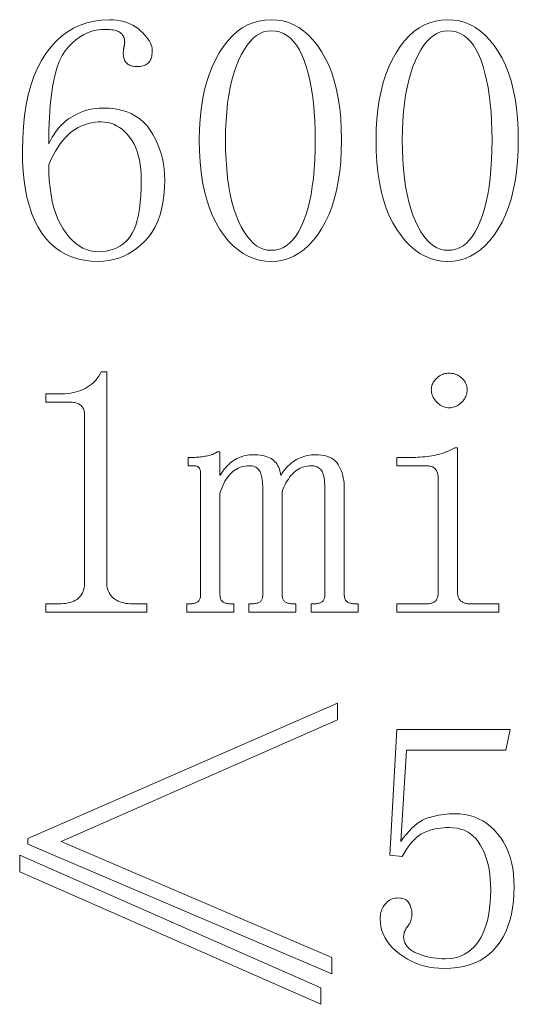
# Model space of a CAD drawing. Extents: x 1 to 297, y 1 to 210.
# Tile 110 of 171: x 207.24 to 210.33, y 44.14 to 50.25. Entities that reach past the tile are written whole.
import ezdxf

# ---------------------------------------------------------------- set-up
doc = ezdxf.new("R2010")
doc.units = 0

msp = doc.modelspace()

# ---------------------------------------------------------------- linework, layer by layer
at = {"color": 7, "lineweight": 13}
for points in [[(207.7548, 49.702), (207.7947, 49.7006), (207.8324, 49.6965), (207.8678, 49.6897), (207.9008, 49.6801), (207.9315, 49.6677), (207.96, 49.6526), (207.9861, 49.6348), (208.0098, 49.6142), (208.0313, 49.5909), (208.0505, 49.5649), (208.0676, 49.5371), (208.0829, 49.5086), (208.0964, 49.4795), (208.1081, 49.4497), (208.118, 49.4191), (208.1261, 49.3879), (208.1324, 49.3561), (208.1369, 49.3235), (208.1396, 49.2902), (208.1405, 49.2563), (208.1392, 49.2062), (208.1355, 49.1587), (208.1293, 49.114), (208.1206, 49.0718), (208.1094, 49.0324), (208.0957, 48.9955), (208.0796, 48.9614), (208.0609, 48.9299), (208.0398, 48.901), (208.0162, 48.8749), (207.9909, 48.8512), (207.9649, 48.8301), (207.9381, 48.8115), (207.9106, 48.7953), (207.8822, 48.7816), (207.8531, 48.7705), (207.8233, 48.7618), (207.7926, 48.7555), (207.7612, 48.7518), (207.729, 48.7506), (207.6839, 48.7523), (207.6409, 48.7576), (207.6002, 48.7664), (207.5617, 48.7787), (207.5255, 48.7945), (207.4914, 48.8138), (207.4596, 48.8367), (207.4301, 48.863), (207.4027, 48.8929), (207.3776, 48.9263), (207.3548, 48.963), (207.3344, 49.0029), (207.3164, 49.046), (207.3008, 49.0922), (207.2876, 49.1416), (207.2768, 49.1942), (207.2684, 49.25), (207.2624, 49.3089), (207.2588, 49.371), (207.2576, 49.4363), (207.2591, 49.5133), (207.2634, 49.5866), (207.2707, 49.6563), (207.2809, 49.7222), (207.294, 49.7845), (207.3101, 49.8431), (207.329, 49.898), (207.3509, 49.9492), (207.3756, 49.9967), (207.4033, 50.0406), (207.4335, 50.0805), (207.4657, 50.1162), (207.5, 50.1477), (207.5364, 50.175), (207.5748, 50.1981), (207.6152, 50.217), (207.6577, 50.2317), (207.7023, 50.2422), (207.7489, 50.2485), (207.7976, 50.2506), (207.8211, 50.2499), (207.8437, 50.2478), (207.8654, 50.2444), (207.8861, 50.2396), (207.9058, 50.2334), (207.9246, 50.2259), (207.9425, 50.217), (207.9594, 50.2067), (207.9754, 50.195), (207.9905, 50.182), (208.0043, 50.1685), (208.0167, 50.1553), (208.0276, 50.1424), (208.0371, 50.1299), (208.0451, 50.1177), (208.0517, 50.1059), (208.0568, 50.0944), (208.0604, 50.0833), (208.0626, 50.0725), (208.0633, 50.062), (208.0631, 50.052), (208.0625, 50.0425), (208.0614, 50.0335), (208.0599, 50.025), (208.058, 50.017), (208.0556, 50.0095), (208.0528, 50.0026), (208.0496, 49.9962), (208.046, 49.9903), (208.0419, 49.9849), (208.0373, 49.98), (208.0321, 49.9756), (208.0263, 49.9717), (208.02, 49.9684), (208.013, 49.9656), (208.0054, 49.9633), (207.9972, 49.9615), (207.9884, 49.9602), (207.979, 49.9594), (207.969, 49.9591), (207.9607, 49.9594), (207.9528, 49.96), (207.9453, 49.9611), (207.9382, 49.9626), (207.9315, 49.9645), (207.9253, 49.9669), (207.9195, 49.9696), (207.9142, 49.9729), (207.9093, 49.9765), (207.9048, 49.9806), (207.9007, 49.9851), (207.897, 49.99), (207.8938, 49.9954), (207.891, 50.0011), (207.8887, 50.0074), (207.8867, 50.014), (207.8853, 50.0211), (207.8842, 50.0286), (207.8835, 50.0365), (207.8833, 50.0449), (207.8834, 50.0483), (207.8835, 50.0517), (207.8837, 50.0551), (207.884, 50.0586), (207.8844, 50.062), (207.8849, 50.0654), (207.8854, 50.0689), (207.8861, 50.0723), (207.8868, 50.0757), (207.8876, 50.0791), (207.8884, 50.0826), (207.8892, 50.086), (207.8898, 50.0894), (207.8904, 50.0929), (207.8908, 50.0963), (207.8912, 50.0997), (207.8915, 50.1031), (207.8917, 50.1066), (207.8919, 50.11), (207.8919, 50.1134), (207.8916, 50.1202), (207.8909, 50.1266), (207.8896, 50.1328), (207.8878, 50.1388), (207.8855, 50.1445), (207.8826, 50.1499), (207.8793, 50.1551), (207.8754, 50.1601), (207.8711, 50.1647), (207.8662, 50.1691), (207.8606, 50.1732), (207.8542, 50.1769), (207.8469, 50.1801), (207.8388, 50.1829), (207.8298, 50.1852), (207.8199, 50.1871), (207.8092, 50.1886), (207.7976, 50.1897), (207.7852, 50.1904), (207.7719, 50.1906), (207.7432, 50.1892), (207.7153, 50.1853), (207.6883, 50.1786), (207.6622, 50.1693), (207.6369, 50.1574), (207.6125, 50.1427), (207.5889, 50.1255), (207.5662, 50.1055), (207.5443, 50.083), (207.5233, 50.0577), (207.5038, 50.028), (207.4863, 49.9921), (207.4709, 49.9498), (207.4575, 49.9014), (207.4462, 49.8466), (207.4369, 49.7857), (207.4297, 49.7184), (207.4246, 49.6449), (207.4215, 49.5652), (207.4205, 49.4791), (207.4311, 49.5009), (207.4426, 49.5215), (207.4548, 49.541), (207.4678, 49.5594), (207.4815, 49.5766), (207.4961, 49.5928), (207.5114, 49.6078), (207.5274, 49.6218), (207.5443, 49.6346), (207.5619, 49.6463), (207.58, 49.6569), (207.5984, 49.6663), (207.6171, 49.6747), (207.636, 49.6819), (207.6551, 49.6881), (207.6745, 49.6931), (207.6942, 49.697), (207.7141, 49.6998), (207.7343, 49.7014)], [(208.8005, 48.7506), (208.7634, 48.7525), (208.7274, 48.7585), (208.6927, 48.7683), (208.6592, 48.7821), (208.6269, 48.7999), (208.5958, 48.8215), (208.5659, 48.8472), (208.5372, 48.8767), (208.5096, 48.9103), (208.4833, 48.9477), (208.4589, 48.9888), (208.437, 49.0331), (208.4178, 49.0807), (208.401, 49.1315), (208.3869, 49.1856), (208.3753, 49.2429), (208.3663, 49.3035), (208.3599, 49.3674), (208.356, 49.4345), (208.3548, 49.5049), (208.356, 49.5704), (208.3597, 49.6334), (208.3659, 49.6939), (208.3746, 49.7517), (208.3858, 49.807), (208.3995, 49.8597), (208.4156, 49.9099), (208.4343, 49.9574), (208.4554, 50.0024), (208.479, 50.0449), (208.5046, 50.0839), (208.5317, 50.1189), (208.5602, 50.1498), (208.5901, 50.1765), (208.6215, 50.1991), (208.6544, 50.2177), (208.6887, 50.2321), (208.7245, 50.2423), (208.7618, 50.2485), (208.8005, 50.2506), (208.8375, 50.2486), (208.8733, 50.2427), (208.9078, 50.2328), (208.941, 50.219), (208.973, 50.2013), (209.0036, 50.1796), (209.033, 50.154), (209.061, 50.1244), (209.0878, 50.0909), (209.1133, 50.0534), (209.1369, 50.0125), (209.1581, 49.9684), (209.1767, 49.9213), (209.1929, 49.871), (209.2065, 49.8177), (209.2177, 49.7613), (209.2264, 49.7018), (209.2326, 49.6393), (209.2364, 49.5736), (209.2376, 49.5049), (209.2364, 49.4361), (209.2326, 49.3703), (209.2264, 49.3075), (209.2177, 49.2477), (209.2065, 49.1909), (209.1929, 49.1371), (209.1767, 49.0864), (209.1581, 49.0386), (209.1369, 48.9938), (209.1133, 48.952), (209.0878, 48.9137), (209.061, 48.8795), (209.033, 48.8493), (209.0036, 48.8231), (208.973, 48.8009), (208.941, 48.7828), (208.9078, 48.7687), (208.8733, 48.7586), (208.8375, 48.7526)], [(209.8976, 48.7506), (209.8605, 48.7525), (209.8246, 48.7585), (209.7899, 48.7683), (209.7563, 48.7821), (209.724, 48.7999), (209.6929, 48.8215), (209.663, 48.8472), (209.6343, 48.8767), (209.6068, 48.9103), (209.5805, 48.9477), (209.556, 48.9888), (209.5342, 49.0331), (209.5149, 49.0807), (209.4982, 49.1315), (209.484, 49.1856), (209.4725, 49.2429), (209.4635, 49.3035), (209.457, 49.3674), (209.4532, 49.4345), (209.4519, 49.5049), (209.4531, 49.5704), (209.4569, 49.6334), (209.4631, 49.6939), (209.4718, 49.7517), (209.483, 49.807), (209.4966, 49.8597), (209.5128, 49.9099), (209.5314, 49.9574), (209.5526, 50.0024), (209.5762, 50.0449), (209.6018, 50.0839), (209.6288, 50.1189), (209.6573, 50.1498), (209.6873, 50.1765), (209.7187, 50.1991), (209.7516, 50.2177), (209.7859, 50.2321), (209.8217, 50.2423), (209.8589, 50.2485), (209.8976, 50.2506), (209.9347, 50.2486), (209.9705, 50.2427), (210.005, 50.2328), (210.0382, 50.219), (210.0701, 50.2013), (210.1008, 50.1796), (210.1301, 50.154), (210.1582, 50.1244), (210.185, 50.0909), (210.2105, 50.0534), (210.2341, 50.0125), (210.2552, 49.9684), (210.2738, 49.9213), (210.29, 49.871), (210.3037, 49.8177), (210.3149, 49.7613), (210.3236, 49.7018), (210.3298, 49.6393), (210.3335, 49.5736), (210.3347, 49.5049), (210.3335, 49.4361), (210.3298, 49.3703), (210.3236, 49.3075), (210.3149, 49.2477), (210.3037, 49.1909), (210.29, 49.1371), (210.2738, 49.0864), (210.2552, 49.0386), (210.2341, 48.9938), (210.2105, 48.952), (210.185, 48.9137), (210.1582, 48.8795), (210.1301, 48.8493), (210.1008, 48.8231), (210.0701, 48.8009), (210.0382, 48.7828), (210.005, 48.7687), (209.9705, 48.7586), (209.9347, 48.7526)], [(208.8005, 50.182), (208.7769, 50.1802), (208.754, 50.1746), (208.7319, 50.1654), (208.7106, 50.1525), (208.6901, 50.1359), (208.6703, 50.1157), (208.6514, 50.0917), (208.6331, 50.0641), (208.6157, 50.0327), (208.599, 49.9977), (208.5836, 49.9596), (208.5697, 49.919), (208.5575, 49.876), (208.5469, 49.8304), (208.538, 49.7824), (208.5306, 49.7318), (208.5249, 49.6788), (208.5209, 49.6233), (208.5184, 49.5653), (208.5176, 49.5049), (208.5184, 49.4412), (208.5209, 49.3804), (208.5249, 49.3225), (208.5306, 49.2676), (208.538, 49.2156), (208.5469, 49.1665), (208.5575, 49.1203), (208.5697, 49.077), (208.5836, 49.0366), (208.599, 48.9991), (208.6157, 48.9649), (208.6331, 48.9343), (208.6514, 48.9073), (208.6703, 48.8839), (208.6901, 48.8641), (208.7106, 48.8479), (208.7319, 48.8353), (208.754, 48.8263), (208.7769, 48.8209), (208.8005, 48.8191), (208.8256, 48.8209), (208.8497, 48.8263), (208.8726, 48.8353), (208.8944, 48.8479), (208.9151, 48.8641), (208.9347, 48.8839), (208.9532, 48.9073), (208.9705, 48.9343), (208.9868, 48.9649), (209.0019, 48.9991), (209.0157, 49.0366), (209.0281, 49.077), (209.039, 49.1203), (209.0485, 49.1665), (209.0565, 49.2156), (209.0631, 49.2676), (209.0682, 49.3225), (209.0718, 49.3804), (209.074, 49.4412), (209.0748, 49.5049), (209.0741, 49.5653), (209.072, 49.6233), (209.0686, 49.6788), (209.0638, 49.7318), (209.0576, 49.7824), (209.0501, 49.8304), (209.0412, 49.876), (209.0309, 49.919), (209.0192, 49.9596), (209.0062, 49.9977), (208.9918, 50.0327), (208.976, 50.0641), (208.9589, 50.0917), (208.9404, 50.1157), (208.9205, 50.1359), (208.8992, 50.1525), (208.8766, 50.1654), (208.8526, 50.1746), (208.8272, 50.1802)], [(209.8976, 50.182), (209.874, 50.1802), (209.8512, 50.1746), (209.8291, 50.1654), (209.8078, 50.1525), (209.7873, 50.1359), (209.7675, 50.1157), (209.7485, 50.0917), (209.7303, 50.0641), (209.7129, 50.0327), (209.6962, 49.9977), (209.6807, 49.9596), (209.6669, 49.919), (209.6546, 49.876), (209.6441, 49.8304), (209.6351, 49.7824), (209.6278, 49.7318), (209.6221, 49.6788), (209.618, 49.6233), (209.6156, 49.5653), (209.6148, 49.5049), (209.6156, 49.4412), (209.618, 49.3804), (209.6221, 49.3225), (209.6278, 49.2676), (209.6351, 49.2156), (209.6441, 49.1665), (209.6546, 49.1203), (209.6669, 49.077), (209.6807, 49.0366), (209.6962, 48.9991), (209.7129, 48.9649), (209.7303, 48.9343), (209.7485, 48.9073), (209.7675, 48.8839), (209.7873, 48.8641), (209.8078, 48.8479), (209.8291, 48.8353), (209.8512, 48.8263), (209.874, 48.8209), (209.8976, 48.8191), (209.9228, 48.8209), (209.9468, 48.8263), (209.9697, 48.8353), (209.9916, 48.8479), (210.0123, 48.8641), (210.0318, 48.8839), (210.0503, 48.9073), (210.0677, 48.9343), (210.0839, 48.9649), (210.099, 48.9991), (210.1129, 49.0366), (210.1253, 49.077), (210.1362, 49.1203), (210.1457, 49.1665), (210.1537, 49.2156), (210.1602, 49.2676), (210.1653, 49.3225), (210.169, 49.3804), (210.1712, 49.4412), (210.1719, 49.5049), (210.1712, 49.5653), (210.1692, 49.6233), (210.1657, 49.6788), (210.1609, 49.7318), (210.1548, 49.7824), (210.1472, 49.8304), (210.1383, 49.876), (210.128, 49.919), (210.1163, 49.9596), (210.1033, 49.9977), (210.0889, 50.0327), (210.0732, 50.0641), (210.056, 50.0917), (210.0375, 50.1157), (210.0176, 50.1359), (209.9964, 50.1525), (209.9737, 50.1654), (209.9497, 50.1746), (209.9243, 50.1802)], [(207.4205, 49.3506), (207.4214, 49.3003), (207.4241, 49.2523), (207.4286, 49.2067), (207.4349, 49.1634), (207.443, 49.1224), (207.4529, 49.0837), (207.4646, 49.0473), (207.4781, 49.0132), (207.4934, 48.9814), (207.5105, 48.952), (207.5289, 48.9251), (207.548, 48.9011), (207.5679, 48.8799), (207.5886, 48.8615), (207.6101, 48.8459), (207.6324, 48.8332), (207.6554, 48.8233), (207.6792, 48.8162), (207.7037, 48.812), (207.729, 48.8106), (207.7542, 48.8115), (207.7781, 48.8143), (207.8008, 48.8191), (207.8223, 48.8257), (207.8426, 48.8341), (207.8617, 48.8445), (207.8796, 48.8568), (207.8964, 48.8709), (207.9119, 48.8869), (207.9262, 48.9049), (207.9392, 48.9253), (207.9509, 48.9491), (207.9612, 48.9761), (207.9701, 49.0063), (207.9776, 49.0399), (207.9838, 49.0766), (207.9886, 49.1167), (207.992, 49.1599), (207.9941, 49.2065), (207.9948, 49.2563), (207.994, 49.2898), (207.9918, 49.3218), (207.9882, 49.3522), (207.9831, 49.3811), (207.9765, 49.4084), (207.9685, 49.4342), (207.9591, 49.4585), (207.9481, 49.4812), (207.9357, 49.5024), (207.9219, 49.522), (207.907, 49.5399), (207.8916, 49.5559), (207.8755, 49.5701), (207.8588, 49.5823), (207.8415, 49.5927), (207.8237, 49.6012), (207.8052, 49.6078), (207.7861, 49.6125), (207.7664, 49.6153), (207.7462, 49.6163), (207.7274, 49.6157), (207.709, 49.6141), (207.6908, 49.6113), (207.6728, 49.6074), (207.6551, 49.6024), (207.6377, 49.5962), (207.6205, 49.589), (207.6036, 49.5806), (207.5869, 49.5712), (207.5705, 49.5606), (207.5543, 49.5484), (207.5384, 49.5343), (207.5228, 49.5183), (207.5074, 49.5002), (207.4922, 49.4802), (207.4774, 49.4582), (207.4628, 49.4343), (207.4484, 49.4083), (207.4343, 49.3804)], [(207.7805, 48.0649), (207.7805, 46.762), (207.7809, 46.7486), (207.7822, 46.7359), (207.7843, 46.7239), (207.7873, 46.7126), (207.7912, 46.702), (207.7959, 46.6921), (207.8015, 46.6828), (207.8079, 46.6742), (207.8152, 46.6663), (207.8233, 46.6591), (207.8322, 46.6526), (207.8418, 46.6468), (207.8521, 46.6417), (207.8631, 46.6372), (207.8748, 46.6334), (207.8871, 46.6303), (207.9001, 46.6279), (207.9138, 46.6262), (207.9282, 46.6252), (207.9433, 46.6249), (208.029, 46.6249), (208.029, 46.5734), (207.4033, 46.5734), (207.4033, 46.6249), (207.4805, 46.6249), (207.4971, 46.6252), (207.5129, 46.6262), (207.5276, 46.6279), (207.5415, 46.6303), (207.5544, 46.6334), (207.5664, 46.6372), (207.5774, 46.6417), (207.5874, 46.6468), (207.5966, 46.6526), (207.6048, 46.6591), (207.6121, 46.6663), (207.6186, 46.6742), (207.6244, 46.6828), (207.6294, 46.6921), (207.6337, 46.702), (207.6372, 46.7126), (207.6399, 46.7239), (207.6418, 46.7359), (207.6429, 46.7486), (207.6433, 46.762), (207.6433, 47.7991), (207.6431, 47.8059), (207.6425, 47.8123), (207.6414, 47.8186), (207.6399, 47.8245), (207.638, 47.8302), (207.6356, 47.8357), (207.6328, 47.8408), (207.6296, 47.8458), (207.626, 47.8504), (207.6219, 47.8549), (207.6174, 47.8589), (207.6125, 47.8626), (207.6071, 47.8658), (207.6013, 47.8686), (207.5951, 47.8709), (207.5885, 47.8729), (207.5814, 47.8744), (207.5739, 47.8754), (207.566, 47.8761), (207.5576, 47.8763), (207.4033, 47.8763), (207.4033, 47.9277), (207.4805, 47.9277), (207.5007, 47.9281), (207.5201, 47.9291), (207.5387, 47.9308), (207.5566, 47.9332), (207.5737, 47.9363), (207.59, 47.9401), (207.6056, 47.9445), (207.6204, 47.9497), (207.6344, 47.9555), (207.6476, 47.962), (207.6602, 47.9692), (207.6721, 47.9771), (207.6835, 47.9857), (207.6942, 47.9949), (207.7044, 48.0049), (207.714, 48.0155), (207.7229, 48.0268), (207.7313, 48.0388), (207.739, 48.0515), (207.7462, 48.0649)], [(209.9062, 48.0563), (209.9147, 48.056), (209.923, 48.0551), (209.9311, 48.0536), (209.9391, 48.0515), (209.9469, 48.0488), (209.9545, 48.0455), (209.962, 48.0416), (209.9693, 48.0371), (209.9764, 48.032), (209.9833, 48.0263), (209.9898, 48.0202), (209.9957, 48.0138), (210.0008, 48.0071), (210.0053, 48.0002), (210.009, 47.9931), (210.0121, 47.9857), (210.0145, 47.978), (210.0162, 47.9701), (210.0173, 47.9619), (210.0176, 47.9534), (210.0173, 47.9449), (210.0162, 47.9366), (210.0145, 47.9285), (210.0121, 47.9205), (210.009, 47.9127), (210.0053, 47.9051), (210.0008, 47.8976), (209.9957, 47.8903), (209.9898, 47.8832), (209.9833, 47.8763), (209.9764, 47.8698), (209.9693, 47.8639), (209.962, 47.8588), (209.9545, 47.8543), (209.9469, 47.8506), (209.9391, 47.8475), (209.9311, 47.8451), (209.923, 47.8434), (209.9147, 47.8423), (209.9062, 47.842), (209.8977, 47.8423), (209.8894, 47.8434), (209.8812, 47.8451), (209.8733, 47.8475), (209.8655, 47.8506), (209.8578, 47.8543), (209.8504, 47.8588), (209.8431, 47.8639), (209.836, 47.8698), (209.829, 47.8763), (209.8225, 47.8832), (209.8167, 47.8903), (209.8116, 47.8976), (209.8071, 47.9051), (209.8033, 47.9127), (209.8002, 47.9205), (209.7978, 47.9285), (209.7961, 47.9366), (209.7951, 47.9449), (209.7948, 47.9534), (209.7951, 47.9619), (209.7961, 47.9701), (209.7978, 47.978), (209.8002, 47.9857), (209.8033, 47.9931), (209.8071, 48.0002), (209.8116, 48.0071), (209.8167, 48.0138), (209.8225, 48.0202), (209.829, 48.0263), (209.836, 48.032), (209.8431, 48.0371), (209.8504, 48.0416), (209.8578, 48.0455), (209.8655, 48.0488), (209.8733, 48.0515), (209.8812, 48.0536), (209.8894, 48.0551), (209.8977, 48.056)], [(208.3119, 47.5334), (208.3205, 47.5335), (208.329, 47.5338), (208.3376, 47.5342), (208.3462, 47.5348), (208.3548, 47.5356), (208.3633, 47.5365), (208.3719, 47.5376), (208.3805, 47.5389), (208.389, 47.5404), (208.3976, 47.542), (208.406, 47.5438), (208.4141, 47.5458), (208.4218, 47.5479), (208.4292, 47.5502), (208.4362, 47.5527), (208.4429, 47.5554), (208.4492, 47.5582), (208.4552, 47.5612), (208.4609, 47.5644), (208.4662, 47.5677), (208.4833, 47.5677), (208.4833, 47.422), (208.492, 47.4353), (208.5008, 47.4479), (208.5098, 47.4597), (208.519, 47.4707), (208.5283, 47.4809), (208.5378, 47.4904), (208.5475, 47.4991), (208.5574, 47.507), (208.5674, 47.5142), (208.5776, 47.5206), (208.588, 47.5263), (208.5985, 47.5314), (208.6092, 47.5359), (208.6201, 47.5398), (208.6312, 47.5431), (208.6424, 47.5458), (208.6538, 47.5479), (208.6654, 47.5494), (208.6771, 47.5503), (208.689, 47.5506), (208.7041, 47.5503), (208.7185, 47.5494), (208.7322, 47.5479), (208.7453, 47.5458), (208.7576, 47.5431), (208.7693, 47.5398), (208.7802, 47.5359), (208.7905, 47.5314), (208.8001, 47.5263), (208.809, 47.5206), (208.8173, 47.5142), (208.8248, 47.507), (208.8317, 47.4991), (208.8378, 47.4904), (208.8433, 47.4809), (208.8481, 47.4707), (208.8522, 47.4597), (208.8557, 47.4479), (208.8584, 47.4353), (208.8605, 47.422), (208.8692, 47.4353), (208.8781, 47.4479), (208.8873, 47.4597), (208.8968, 47.4707), (208.9065, 47.4809), (208.9165, 47.4904), (208.9268, 47.4991), (208.9373, 47.507), (208.948, 47.5142), (208.959, 47.5206), (208.9702, 47.5263), (208.9815, 47.5314), (208.9929, 47.5359), (209.0043, 47.5398), (209.0158, 47.5431), (209.0274, 47.5458), (209.0391, 47.5479), (209.0509, 47.5494), (209.0628, 47.5503), (209.0748, 47.5506), (209.0947, 47.55), (209.1133, 47.5482), (209.1307, 47.5452), (209.1468, 47.541), (209.1615, 47.5356), (209.175, 47.529), (209.1873, 47.5212), (209.1982, 47.5122), (209.2078, 47.502), (209.2162, 47.4906), (209.2235, 47.4782), (209.2301, 47.4652), (209.2359, 47.4515), (209.2409, 47.4371), (209.2451, 47.422), (209.2486, 47.4062), (209.2513, 47.3898), (209.2532, 47.3726), (209.2544, 47.3548), (209.2548, 47.3363), (209.2548, 46.6849), (209.2549, 46.6782), (209.2554, 46.672), (209.2563, 46.6662), (209.2575, 46.6609), (209.259, 46.6559), (209.2609, 46.6514), (209.2632, 46.6474), (209.2657, 46.6437), (209.2686, 46.6405), (209.2719, 46.6377), (209.2755, 46.6353), (209.2794, 46.6331), (209.2837, 46.6312), (209.2884, 46.6295), (209.2933, 46.6281), (209.2986, 46.6269), (209.3043, 46.626), (209.3103, 46.6254), (209.3166, 46.625), (209.3233, 46.6249), (209.3405, 46.6249), (209.3405, 46.5734), (209.049, 46.5734), (209.049, 46.6249), (209.0662, 46.6249), (209.0729, 46.625), (209.0792, 46.6254), (209.0852, 46.626), (209.0909, 46.6269), (209.0962, 46.6281), (209.1012, 46.6295), (209.1058, 46.6312), (209.1101, 46.6331), (209.114, 46.6353), (209.1176, 46.6377), (209.1209, 46.6405), (209.1238, 46.6437), (209.1264, 46.6474), (209.1286, 46.6514), (209.1305, 46.6559), (209.132, 46.6609), (209.1332, 46.6662), (209.1341, 46.672), (209.1346, 46.6782), (209.1348, 46.6849), (209.1348, 47.3277), (209.1345, 47.3459), (209.1339, 47.3629), (209.1328, 47.3785), (209.1313, 47.3929), (209.1294, 47.4059), (209.127, 47.4177), (209.1243, 47.4282), (209.121, 47.4374), (209.1174, 47.4454), (209.1133, 47.452), (209.1088, 47.4577), (209.1039, 47.4628), (209.0985, 47.4673), (209.0928, 47.4712), (209.0865, 47.4745), (209.0799, 47.4772), (209.0728, 47.4793), (209.0653, 47.4808), (209.0574, 47.4817), (209.049, 47.482), (209.0372, 47.4816), (209.0256, 47.4803), (209.0142, 47.4781), (209.0031, 47.4751), (208.9922, 47.4713), (208.9817, 47.4666), (208.9713, 47.461), (208.9613, 47.4546), (208.9515, 47.4473), (208.9419, 47.4391), (208.9327, 47.4302), (208.9239, 47.4206), (208.9155, 47.4103), (208.9076, 47.3994), (208.9001, 47.3877), (208.893, 47.3754), (208.8864, 47.3623), (208.8802, 47.3486), (208.8744, 47.3342), (208.869, 47.3191), (208.869, 46.6849), (208.8692, 46.6782), (208.8697, 46.672), (208.8706, 46.6662), (208.8718, 46.6609), (208.8733, 46.6559), (208.8752, 46.6514), (208.8774, 46.6474), (208.88, 46.6437), (208.8829, 46.6405), (208.8862, 46.6377), (208.8898, 46.6353), (208.8937, 46.6331), (208.898, 46.6312), (208.9026, 46.6295), (208.9076, 46.6281), (208.9129, 46.6269), (208.9186, 46.626), (208.9246, 46.6254), (208.9309, 46.625), (208.9376, 46.6249), (208.9548, 46.6249), (208.9548, 46.5734), (208.6633, 46.5734), (208.6633, 46.6249), (208.6805, 46.6249), (208.6871, 46.625), (208.6935, 46.6254), (208.6995, 46.626), (208.7052, 46.6269), (208.7105, 46.6281), (208.7154, 46.6295), (208.7201, 46.6312), (208.7243, 46.6331), (208.7283, 46.6353), (208.7319, 46.6377), (208.7352, 46.6405), (208.7381, 46.6437), (208.7406, 46.6474), (208.7429, 46.6514), (208.7448, 46.6559), (208.7463, 46.6609), (208.7475, 46.6662), (208.7484, 46.672), (208.7489, 46.6782), (208.749, 46.6849), (208.749, 47.3277), (208.7489, 47.3428), (208.7484, 47.357), (208.7475, 47.3705), (208.7463, 47.3833), (208.7448, 47.3952), (208.7429, 47.4064), (208.7406, 47.4168), (208.7381, 47.4265), (208.7352, 47.4353), (208.7319, 47.4434), (208.7281, 47.4508), (208.7237, 47.4573), (208.7185, 47.4631), (208.7127, 47.4681), (208.7062, 47.4724), (208.699, 47.4758), (208.6911, 47.4785), (208.6825, 47.4805), (208.6733, 47.4816), (208.6633, 47.482), (208.6515, 47.4816), (208.6398, 47.4803), (208.6285, 47.4781), (208.6174, 47.4751), (208.6065, 47.4713), (208.5959, 47.4666), (208.5856, 47.461), (208.5756, 47.4546), (208.5657, 47.4473), (208.5562, 47.4391), (208.547, 47.4301), (208.5382, 47.4203), (208.5298, 47.4096), (208.5219, 47.398), (208.5144, 47.3856), (208.5073, 47.3723), (208.5007, 47.3581), (208.4945, 47.3431), (208.4887, 47.3273), (208.4833, 47.3106), (208.4833, 46.6849), (208.4835, 46.6782), (208.484, 46.672), (208.4849, 46.6662), (208.4861, 46.6609), (208.4876, 46.6559), (208.4895, 46.6514), (208.4917, 46.6474), (208.4943, 46.6437), (208.4972, 46.6405), (208.5005, 46.6377), (208.5041, 46.6353), (208.508, 46.6331), (208.5123, 46.6312), (208.5169, 46.6295), (208.5219, 46.6281), (208.5272, 46.6269), (208.5329, 46.626), (208.5389, 46.6254), (208.5452, 46.625), (208.5519, 46.6249), (208.569, 46.6249), (208.569, 46.5734), (208.2776, 46.5734), (208.2776, 46.6249), (208.2948, 46.6249), (208.3014, 46.625), (208.3078, 46.6254), (208.3138, 46.626), (208.3194, 46.6269), (208.3248, 46.6281), (208.3297, 46.6295), (208.3344, 46.6312), (208.3386, 46.6331), (208.3426, 46.6353), (208.3462, 46.6377), (208.3494, 46.6405), (208.3524, 46.6437), (208.3549, 46.6474), (208.3571, 46.6514), (208.359, 46.6559), (208.3606, 46.6609), (208.3618, 46.6662), (208.3626, 46.672), (208.3632, 46.6782), (208.3633, 46.6849), (208.3633, 47.4306), (208.3632, 47.4356), (208.363, 47.4403), (208.3625, 47.4448), (208.362, 47.4491), (208.3612, 47.4531), (208.3602, 47.4568), (208.3591, 47.4603), (208.3578, 47.4635), (208.3564, 47.4664), (208.3548, 47.4691), (208.3529, 47.4716), (208.3506, 47.4738), (208.3481, 47.4757), (208.3452, 47.4774), (208.3419, 47.4788), (208.3383, 47.4799), (208.3344, 47.4808), (208.3301, 47.4815), (208.3254, 47.4819), (208.3205, 47.482), (208.2862, 47.482), (208.2862, 47.5334)], [(209.8376, 47.4049), (209.8374, 47.4116), (209.8369, 47.4181), (209.8361, 47.4243), (209.8349, 47.4302), (209.8333, 47.4359), (209.8314, 47.4414), (209.8292, 47.4466), (209.8266, 47.4515), (209.8237, 47.4562), (209.8205, 47.4606), (209.8168, 47.4646), (209.8126, 47.4683), (209.8079, 47.4715), (209.8026, 47.4743), (209.7969, 47.4766), (209.7906, 47.4786), (209.7839, 47.4801), (209.7766, 47.4811), (209.7688, 47.4818), (209.7605, 47.482), (209.5805, 47.482), (209.5805, 47.5334), (209.6662, 47.5334), (209.6815, 47.5336), (209.6967, 47.5339), (209.7117, 47.5346), (209.7265, 47.5355), (209.7412, 47.5366), (209.7557, 47.5381), (209.77, 47.5397), (209.7841, 47.5417), (209.7981, 47.5438), (209.8119, 47.5463), (209.8255, 47.5491), (209.839, 47.5523), (209.8523, 47.5559), (209.8654, 47.56), (209.8783, 47.5645), (209.8911, 47.5694), (209.9037, 47.5748), (209.9161, 47.5806), (209.9284, 47.5868), (209.9405, 47.5934), (209.9576, 47.5934), (209.9576, 46.6934), (209.9578, 46.6867), (209.9585, 46.6804), (209.9595, 46.6744), (209.961, 46.6687), (209.963, 46.6634), (209.9653, 46.6585), (209.9681, 46.6538), (209.9713, 46.6495), (209.975, 46.6456), (209.979, 46.642), (209.9835, 46.6387), (209.9881, 46.6358), (209.9931, 46.6333), (209.9982, 46.631), (210.0037, 46.6291), (210.0094, 46.6276), (210.0153, 46.6264), (210.0216, 46.6255), (210.028, 46.625), (210.0348, 46.6249), (210.2148, 46.6249), (210.2148, 46.5734), (209.5805, 46.5734), (209.5805, 46.6249), (209.7605, 46.6249), (209.7688, 46.625), (209.7766, 46.6255), (209.7839, 46.6264), (209.7906, 46.6276), (209.7969, 46.6291), (209.8026, 46.631), (209.8079, 46.6333), (209.8126, 46.6358), (209.8168, 46.6387), (209.8205, 46.642), (209.8237, 46.6456), (209.8266, 46.6495), (209.8292, 46.6538), (209.8314, 46.6585), (209.8333, 46.6634), (209.8349, 46.6687), (209.8361, 46.6744), (209.8369, 46.6804), (209.8374, 46.6867), (209.8376, 46.6934)], [(209.2119, 46.0077), (209.2119, 45.9049), (207.4976, 45.1506), (209.1776, 44.4306), (209.1776, 44.3277), (207.2919, 45.1334), (207.2919, 45.1677)], [(209.9405, 45.322), (209.9724, 45.3208), (210.0032, 45.317), (210.0328, 45.3108), (210.0612, 45.3021), (210.0883, 45.2909), (210.1143, 45.2773), (210.1391, 45.2611), (210.1626, 45.2425), (210.185, 45.2213), (210.2062, 45.1977), (210.2257, 45.172), (210.2432, 45.1447), (210.2586, 45.1158), (210.272, 45.0853), (210.2833, 45.0531), (210.2926, 45.0193), (210.2998, 44.9838), (210.3049, 44.9467), (210.308, 44.908), (210.309, 44.8677), (210.308, 44.8224), (210.3047, 44.7789), (210.2994, 44.7373), (210.2919, 44.6977), (210.2823, 44.6599), (210.2705, 44.6239), (210.2565, 44.5899), (210.2405, 44.5578), (210.2223, 44.5275), (210.2019, 44.4991), (210.1793, 44.4731), (210.1544, 44.4498), (210.1272, 44.4292), (210.0977, 44.4114), (210.0658, 44.3963), (210.0317, 44.3839), (209.9952, 44.3743), (209.9564, 44.3675), (209.9153, 44.3634), (209.8719, 44.362), (209.8414, 44.3629), (209.8116, 44.3656), (209.7824, 44.3701), (209.754, 44.3764), (209.7262, 44.3845), (209.6991, 44.3944), (209.6727, 44.4061), (209.647, 44.4196), (209.6219, 44.4349), (209.5976, 44.452), (209.5748, 44.4704), (209.5544, 44.4895), (209.5364, 44.5095), (209.5208, 44.5302), (209.5076, 44.5516), (209.4968, 44.5739), (209.4884, 44.5969), (209.4824, 44.6207), (209.4788, 44.6452), (209.4776, 44.6706), (209.4779, 44.6807), (209.4788, 44.6906), (209.4803, 44.7003), (209.4824, 44.7097), (209.4851, 44.7188), (209.4884, 44.7277), (209.4923, 44.7363), (209.4968, 44.7446), (209.5019, 44.7527), (209.5076, 44.7606), (209.5138, 44.7679), (209.5205, 44.7745), (209.5275, 44.7802), (209.535, 44.7853), (209.543, 44.7895), (209.5513, 44.793), (209.5601, 44.7957), (209.5693, 44.7976), (209.579, 44.7988), (209.589, 44.7991), (209.599, 44.7988), (209.6082, 44.7978), (209.6168, 44.7961), (209.6247, 44.7937), (209.6319, 44.7906), (209.6384, 44.7868), (209.6442, 44.7823), (209.6494, 44.7772), (209.6538, 44.7714), (209.6576, 44.7649), (209.6609, 44.7581), (209.6638, 44.7515), (209.6664, 44.7451), (209.6686, 44.7388), (209.6705, 44.7327), (209.672, 44.7268), (209.6732, 44.7211), (209.6741, 44.7155), (209.6746, 44.7101), (209.6748, 44.7049), (209.6745, 44.6948), (209.6737, 44.6851), (209.6724, 44.6759), (209.6706, 44.6671), (209.6683, 44.6588), (209.6655, 44.6509), (209.6622, 44.6434), (209.6583, 44.6363), (209.6539, 44.6296), (209.649, 44.6234), (209.6441, 44.6174), (209.6398, 44.6113), (209.6359, 44.605), (209.6326, 44.5987), (209.6298, 44.5924), (209.6274, 44.5859), (209.6256, 44.5793), (209.6244, 44.5727), (209.6236, 44.566), (209.6233, 44.5591), (209.6241, 44.5458), (209.6266, 44.5331), (209.6307, 44.5211), (209.6364, 44.5098), (209.6437, 44.4991), (209.6526, 44.4892), (209.6632, 44.4799), (209.6754, 44.4714), (209.6893, 44.4635), (209.7048, 44.4563), (209.7212, 44.4498), (209.7378, 44.4439), (209.7548, 44.4388), (209.772, 44.4343), (209.7894, 44.4306), (209.8071, 44.4275), (209.8251, 44.4251), (209.8433, 44.4234), (209.8617, 44.4223), (209.8805, 44.422), (209.9073, 44.4231), (209.9328, 44.4265), (209.957, 44.432), (209.9799, 44.4398), (210.0015, 44.4499), (210.0219, 44.4621), (210.041, 44.4766), (210.0588, 44.4933), (210.0753, 44.5123), (210.0905, 44.5334), (210.1043, 44.5567), (210.1167, 44.5818), (210.1276, 44.6088), (210.1371, 44.6377), (210.1451, 44.6684), (210.1517, 44.7011), (210.1568, 44.7356), (210.1604, 44.7721), (210.1626, 44.8104), (210.1633, 44.8506), (210.1627, 44.8842), (210.1608, 44.9166), (210.1575, 44.9476), (210.153, 44.9774), (210.1472, 45.0059), (210.1402, 45.0331), (210.1318, 45.0591), (210.1222, 45.0837), (210.1113, 45.1071), (210.099, 45.1291), (210.0855, 45.1495), (210.0708, 45.1677), (210.0547, 45.1838), (210.0373, 45.1977), (210.0187, 45.2095), (209.9987, 45.2191), (209.9775, 45.2266), (209.955, 45.232), (209.9313, 45.2352), (209.9062, 45.2363), (209.8876, 45.2359), (209.8695, 45.2349), (209.8519, 45.2332), (209.8349, 45.2308), (209.8183, 45.2277), (209.8023, 45.2239), (209.7868, 45.2195), (209.7718, 45.2143), (209.7573, 45.2085), (209.7433, 45.202), (209.7297, 45.1944), (209.7162, 45.1852), (209.703, 45.1745), (209.6898, 45.1622), (209.6769, 45.1484), (209.6641, 45.1331), (209.6515, 45.1162), (209.6391, 45.0978), (209.6268, 45.0778), (209.6148, 45.0563), (209.5376, 45.0649), (209.5805, 45.8449), (210.2833, 45.8449), (210.2576, 45.7163), (209.6405, 45.7163), (209.6062, 45.1506), (209.6233, 45.1736), (209.6403, 45.1948), (209.6572, 45.2141), (209.6741, 45.2315), (209.6908, 45.247), (209.7075, 45.2606), (209.7241, 45.2724), (209.7406, 45.2822), (209.757, 45.2902), (209.7733, 45.2963), (209.7897, 45.3012), (209.8061, 45.3055), (209.8226, 45.3094), (209.8392, 45.3127), (209.8558, 45.3156), (209.8726, 45.3179), (209.8894, 45.3197), (209.9064, 45.321), (209.9234, 45.3217)], [(207.2405, 45.0649), (209.109, 44.242), (209.109, 44.1391), (207.2405, 44.962)]]:
    msp.add_lwpolyline(points, close=True, dxfattribs=at)

doc.saveas('drawing.dxf')
